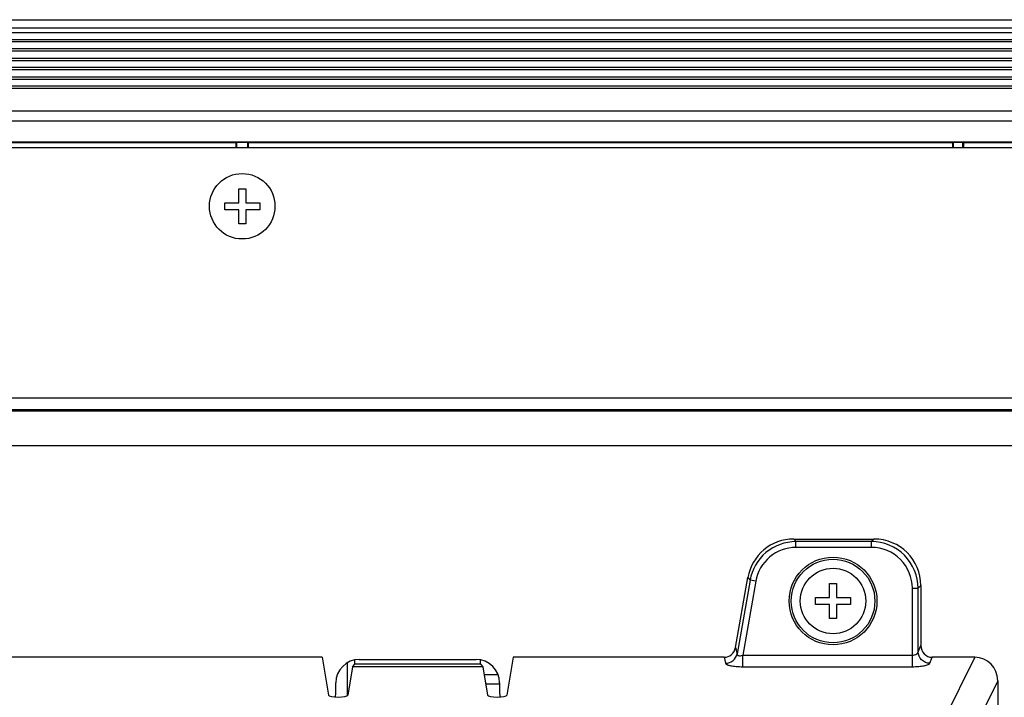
# Model space of a CAD drawing. Header units: millimetres. Extents: x 0 to 1682, y 0 to 1188.
# Tile 34 of 35: x 1383 to 1467, y 717 to 775. Entities that reach past the tile are written whole.
import ezdxf

# ---------------------------------------------------------------- set-up
doc = ezdxf.new("R2010")
doc.units = ezdxf.units.MM
doc.header["$LTSCALE"] = 92.51
for name, color, linetype in [('28R1418-000-SHAPE', 7, 'CONTINUOUS'), ('CASE_COVER_12W-SHAPE', 7, 'CONTINUOUS'), ('FFC_01-15W-SHAPE', 7, 'CONTINUOUS'), ('FRONT_CASE-RC15_B-SHAPE', 7, 'CONTINUOUS'), ('GASKET-TOPRC15-SHAPE', 7, 'CONTINUOUS'), ('ISO7045-M3X5-4_8-SHAPE', 7, 'CONTINUOUS'), ('REAR_CASE-RC15W-SHAPE', 7, 'CONTINUOUS')]:
    doc.layers.add(name, color=color, linetype=linetype)

msp = doc.modelspace()

# ---------------------------------------------------------------- linework, layer by layer
at = {"layer": '28R1418-000-SHAPE', "color": 7, "linetype": 'Continuous'}
msp.add_line((1410.739684, 717.294155), (1410.739684, 720.068273), dxfattribs=at)
at = {"layer": 'CASE_COVER_12W-SHAPE', "color": 7, "linetype": 'Continuous'}
for p, q in [((1448.88331, 730.636242), (1455.754905, 730.636242)), ((1448.88331, 730.636242), (1449.070039, 730.413708)), ((1455.754905, 730.636242), (1455.532371, 730.413708)), ((1455.532371, 730.413708), (1449.070039, 730.413708)), ((1449.070039, 729.91561), (1449.070039, 730.413708)), ((1455.532371, 729.91561), (1449.070039, 729.91561)), ((1455.532371, 729.91561), (1455.532371, 730.413708)), ((1443.903317, 721.355946), (1444.959069, 727.343413)), ((1444.959069, 727.343413), (1445.145798, 727.120878)), ((1445.145798, 727.120878), (1444.033952, 720.815292)), ((1445.636328, 727.034385), (1444.518917, 720.697233)), ((1445.636328, 727.034385), (1445.145798, 727.120878)), ((1459.019052, 726.428929), (1459.51715, 726.428929)), ((1459.019052, 719.719085), (1459.019052, 726.428929)), ((1459.739684, 726.651463), (1459.51715, 726.428929)), ((1459.51715, 720.988279), (1459.51715, 726.428929)), ((1459.739684, 726.651463), (1459.739684, 721.528933)), ((1443.903317, 721.355946), (1444.033952, 720.815292)), ((1459.51715, 720.988279), (1459.739684, 721.528933)), ((1408.580951, 720.525118), (1268.898416, 720.525118)), ((1408.580951, 720.525118), (1409.111764, 717.294155)), ((1424.898416, 720.525118), (1424.367603, 717.294155)), ((1442.928459, 720.525118), (1424.898416, 720.525118)), ((1442.928459, 720.525118), (1443.052892, 720.010132)), ((1444.518917, 720.697233), (1459.019052, 720.697233)), ((1444.518917, 719.719085), (1444.518917, 720.697233)), ((1460.513344, 720.010132), (1460.725314, 720.525118)), ((1464.351955, 720.525118), (1460.725314, 720.525118)), ((1464.351955, 720.525118), (1461.692356, 715.146503)), ((1411.165553, 719.716404), (1410.767603, 717.294155)), ((1411.165553, 719.716404), (1411.378734, 719.929585)), ((1422.313815, 719.716404), (1411.165553, 719.716404)), ((1411.378734, 719.929585), (1411.378734, 720.336242)), ((1422.100634, 719.929585), (1411.378734, 719.929585)), ((1422.100634, 719.929585), (1422.100634, 720.336242)), ((1422.100634, 719.929585), (1422.313815, 719.716404)), ((1422.313815, 719.716404), (1422.711764, 717.294155)), ((1444.518917, 719.719085), (1459.019052, 719.719085)), ((1466.319267, 718.524874), (1463.6814, 713.190208)), ((1466.319267, 718.524874), (1466.319267, 561.277775))]:
    msp.add_line(p, q, dxfattribs=at)
for radius in [3.75, 3.575023]:
    msp.add_circle((1452.239684, 725.336242), radius, dxfattribs=at)
for centre, major_axis, ratio, start_param, end_param in [((1448.908903, 726.620963), (-2.587865, 3.084097), 0.993541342, -0.694942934, 0.694942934), ((1455.724404, 726.620963), (2.849994, 2.849994), 0.992432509, -0.781600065, 0.781600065), ((1442.917781, 721.547459), (-0.240416, 0.994997), 0.976915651, 2.909789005, 4.292144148), ((1460.743504, 721.547459), (-0.390547, -0.948846), 0.974585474, -1.171184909, 0.381489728), ((1464.30825, 718.480437), (0.911078, 1.842511), 0.973019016, -1.100619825, 0.448442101), ((1409.939684, 717.3003), (0.828424, 0), 0.212556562, -3.106686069, -0.034906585), ((1423.539684, 717.3003), (0.828424, 0), 0.212556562, -3.106686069, -0.034906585)]:
    msp.add_ellipse(centre, major_axis=major_axis, ratio=ratio, start_param=start_param, end_param=end_param, dxfattribs=at)
for points, knots in [([(1449.070039, 730.413708), (1448.160842, 730.412925), (1446.283928, 729.747822), (1445.304185, 728.014891), (1445.145798, 727.120878)], [0, 0, 0, 0, 0.50034735, 1, 1, 1, 1]), ([(1449.070039, 729.91561), (1448.274341, 729.915484), (1446.630863, 729.334566), (1445.774342, 727.816898), (1445.636328, 727.034385)], [0, 0, 0, 0, 0.500348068, 1, 1, 1, 1]), ([(1459.517149, 726.428929), (1459.516128, 727.446181), (1458.667335, 729.565274), (1456.548427, 730.412731), (1455.532371, 730.413708)], [0, 0, 0, 0, 0.500294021, 1, 1, 1, 1]), ([(1459.019052, 726.428929), (1459.018924, 727.319272), (1458.277684, 729.175429), (1456.421666, 729.915573), (1455.532371, 729.91561)], [0, 0, 0, 0, 0.500294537, 1, 1, 1, 1]), ([(1443.052892, 720.010132), (1443.278657, 720.01249), (1443.739988, 720.174626), (1443.991386, 720.59624), (1444.033952, 720.815292)], [0, 0, 0, 0, 0.502926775, 1, 1, 1, 1]), ([(1444.033952, 720.815292), (1444.032994, 720.783069), (1444.057003, 720.706581), (1444.181741, 720.650174), (1444.341264, 720.65061), (1444.458029, 720.677876), (1444.518921, 720.697255)], [0, 0, 0, 0, 0.169093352, 0.376542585, 0.664819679, 1, 1, 1, 1]), ([(1459.019052, 720.697233), (1459.084566, 720.697234), (1459.277289, 720.715988), (1459.498792, 720.855134), (1459.51715, 720.988279)], [0, 0, 0, 0, 0.32770021, 1, 1, 1, 1]), ([(1460.513344, 720.010132), (1460.261039, 720.014621), (1459.743553, 720.223972), (1459.521747, 720.739148), (1459.51715, 720.988279)], [0, 0, 0, 0, 0.503161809, 1, 1, 1, 1]), ([(1443.052892, 720.010132), (1443.066332, 719.954524), (1443.240832, 719.861311), (1443.541581, 719.78845), (1443.998204, 719.730596), (1444.336357, 719.719091), (1444.518917, 719.719085)], [0, 0, 0, 0, 0.112451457, 0.331479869, 0.641152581, 1, 1, 1, 1]), ([(1459.019052, 719.719085), (1459.201998, 719.719086), (1459.541609, 719.731598), (1460.000059, 719.78841), (1460.311611, 719.86627), (1460.489896, 719.953193), (1460.513344, 720.010132)], [0, 0, 0, 0, 0.354069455, 0.660142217, 0.880823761, 1, 1, 1, 1])]:
    msp.add_open_spline(points, degree=3, knots=knots, dxfattribs=at)
at = {"layer": 'FFC_01-15W-SHAPE', "color": 7, "linetype": 'Continuous'}
for p, q in [((1422.424179, 719.044634), (1423.608999, 719.044634)), ((1422.551627, 718.26888), (1423.739684, 718.26888))]:
    msp.add_line(p, q, dxfattribs=at)
at = {"layer": 'FRONT_CASE-RC15_B-SHAPE', "color": 7, "linetype": 'Continuous'}
for p, q in [((1140.536638, 775.036242), (1536.94273, 775.036242)), ((1529.129237, 767.222749), (1317.489684, 767.222749)), ((1528.257964, 766.351476), (1149.221404, 766.351476)), ((1347.359415, 764.586242), (1500.119952, 764.586242)), ((1401.210271, 764.49915), (1351.919097, 764.49915)), ((1401.289684, 764.578562), (1401.210271, 764.49915)), ((1401.210271, 764.086242), (1401.210271, 764.49915)), ((1401.289684, 764.086242), (1401.289684, 764.578562)), ((1401.289684, 764.578562), (1402.189684, 764.578562)), ((1402.189684, 764.578562), (1402.189684, 764.086242)), ((1402.189684, 764.578562), (1402.269097, 764.49915)), ((1402.269097, 764.086242), (1402.269097, 764.49915)), ((1462.439684, 764.49915), (1402.269097, 764.49915)), ((1462.439684, 764.49915), (1462.519097, 764.578562)), ((1462.439684, 764.49915), (1462.439684, 764.086242)), ((1462.519097, 764.578562), (1462.519097, 764.086242)), ((1462.519097, 764.578562), (1463.339684, 764.578562)), ((1463.339684, 764.086242), (1463.339684, 764.578562)), ((1463.339684, 764.578562), (1463.419097, 764.49915)), ((1463.419097, 764.086242), (1463.419097, 764.49915)), ((1496.439684, 764.49915), (1463.419097, 764.49915))]:
    msp.add_line(p, q, dxfattribs=at)
at = {"layer": 'GASKET-TOPRC15-SHAPE', "color": 7, "linetype": 'Continuous'}
for p, q in [((1141.739684, 774.336242), (1535.739684, 774.336242)), ((1141.739684, 773.936242), (1535.739684, 773.936242)), ((1535.739684, 773.32614), (1141.739684, 773.32614)), ((1535.739684, 773.130181), (1141.739684, 773.130181)), ((1535.739684, 772.542303), (1141.739684, 772.542303)), ((1535.739684, 772.346344), (1141.739684, 772.346344)), ((1535.739684, 771.72614), (1141.739684, 771.72614)), ((1535.739684, 771.530181), (1317.489684, 771.530181)), ((1535.739684, 770.942303), (1317.489684, 770.942303)), ((1535.739684, 770.746344), (1317.489684, 770.746344)), ((1535.739684, 770.12614), (1317.489684, 770.12614)), ((1535.739684, 769.930181), (1317.489684, 769.930181)), ((1535.739684, 769.342303), (1317.489684, 769.342303)), ((1535.739684, 769.146344), (1317.489684, 769.146344)), ((1317.489684, 767.236242), (1529.239684, 767.236242))]:
    msp.add_line(p, q, dxfattribs=at)
at = {"layer": 'ISO7045-M3X5-4_8-SHAPE', "color": 7, "linetype": 'Continuous'}
for p, q in [((1401.439684, 759.386242), (1401.439684, 760.586242)), ((1401.439684, 760.586242), (1402.039684, 760.586242)), ((1402.039684, 760.586242), (1402.039684, 759.386242)), ((1400.239684, 758.786242), (1400.239684, 759.386242)), ((1400.239684, 759.386242), (1401.439684, 759.386242)), ((1402.039684, 759.386242), (1403.239684, 759.386242)), ((1403.239684, 759.386242), (1403.239684, 758.786242)), ((1401.439684, 758.786242), (1400.239684, 758.786242)), ((1401.439684, 757.586242), (1401.439684, 758.786242)), ((1402.039684, 758.786242), (1402.039684, 757.586242)), ((1403.239684, 758.786242), (1402.039684, 758.786242)), ((1402.039684, 757.586242), (1401.439684, 757.586242)), ((1451.939684, 726.836242), (1452.539684, 726.836242)), ((1451.939684, 725.636242), (1451.939684, 726.836242)), ((1452.539684, 726.836242), (1452.539684, 725.636242)), ((1450.739684, 725.636242), (1451.939684, 725.636242)), ((1450.739684, 725.036242), (1450.739684, 725.636242)), ((1452.539684, 725.636242), (1453.739684, 725.636242)), ((1453.739684, 725.636242), (1453.739684, 725.036242)), ((1451.939684, 725.036242), (1450.739684, 725.036242)), ((1451.939684, 723.836242), (1451.939684, 725.036242)), ((1453.739684, 725.036242), (1452.539684, 725.036242)), ((1452.539684, 725.036242), (1452.539684, 723.836242)), ((1452.539684, 723.836242), (1451.939684, 723.836242))]:
    msp.add_line(p, q, dxfattribs=at)
for centre in [(1401.739684, 759.086242), (1452.239684, 725.336242)]:
    msp.add_circle(centre, 2.8, dxfattribs=at)
at = {"layer": 'REAR_CASE-RC15W-SHAPE', "color": 7, "linetype": 'Continuous'}
for p, q in [((1527.989684, 764.086242), (1149.489684, 764.086242)), ((1486.397821, 742.675342), (1191.081547, 742.675342)), ((1486.397821, 741.690534), (1191.081547, 741.690534)), ((1486.275345, 741.568058), (1191.204022, 741.568058)), ((1486.275345, 738.613635), (1191.204022, 738.613635)), ((1411.739684, 720.336242), (1421.739684, 720.336242)), ((1409.739684, 717.536242), (1409.739684, 718.336242)), ((1423.739684, 718.336242), (1423.739684, 717.536242))]:
    msp.add_line(p, q, dxfattribs=at)
for centre, start, end in [((1411.739684, 718.336242), 90, 180), ((1421.739684, 718.336242), 0, 90), ((1407.739684, 717.536242), 348.36403068, 360), ((1425.739684, 717.536242), 180, 191.63585085)]:
    msp.add_arc(centre, 2, start, end, dxfattribs=at)

doc.saveas('drawing.dxf')
